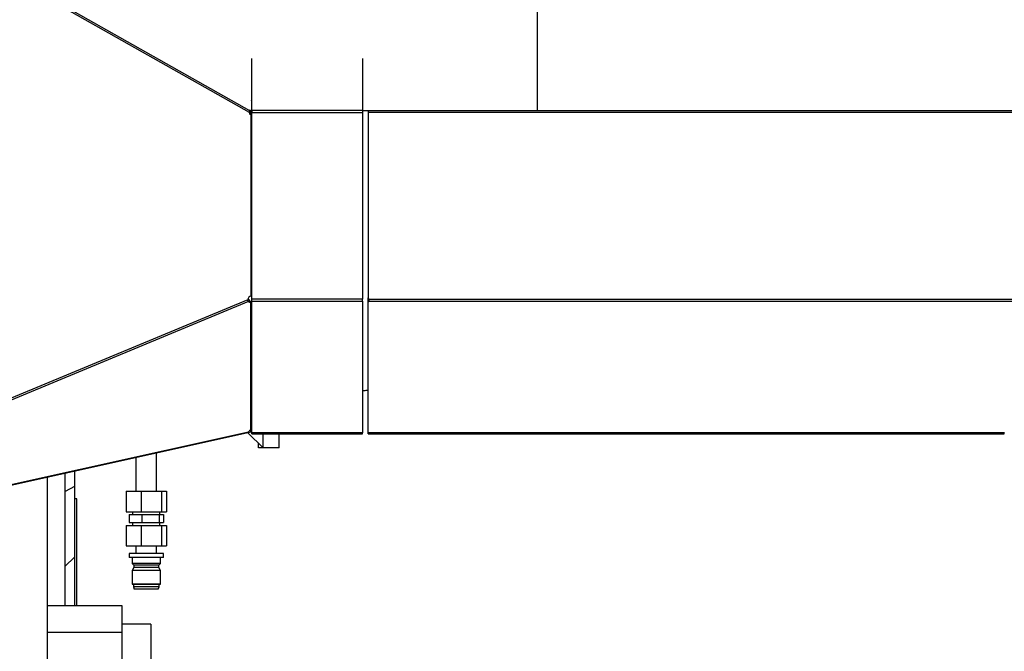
# Model space of a CAD drawing. Header units: inches. Extents: x 0 to 29700, y -16 to 21000.
# Tile 209 of 213: x 26975 to 27839, y 15717 to 16271. Entities that reach past the tile are written whole.
import ezdxf

# ---------------------------------------------------------------- set-up
doc = ezdxf.new("R2010")
doc.units = ezdxf.units.IN
doc.layers.add('1', color=7, linetype='Continuous', true_color=0xffffff)
doc.layers.add('254', color=7, linetype='Continuous', true_color=0xffffff)
doc.styles.add('latin_extended', font='simplex.shx')
doc.dimstyles.get("Standard").update_dxf_attribs({"dimtxt": 0.18, "dimasz": 0.18, "dimexe": 0.18, "dimexo": 0.0625, "dimgap": 0.09, "dimtad": 0, "dimtih": 1, "dimtoh": 1, "dimdec": 4, "dimzin": 0, "dimdsep": 46, "dimtxsty": 'Standard', "dimcen": 0.09, "dimadec": 0, "dimazin": 0, "dimtfac": 1, "dimtdec": 4, "dimtofl": 0, "dimtmove": 0, "dimatfit": 3, "dimfxl": 1, "dimtolj": 1, "dimtzin": 0, "dimarcsym": 0})

# ---------------------------------------------------------------- blocks, each defined once
blk = doc.blocks.new('_U6')
at = {"layer": '254', "color": 3, "linetype": 'Continuous', "lineweight": 13, "transparency": 16777216}
for p, q in [((27997.07, 16631.63), (27997.07, 12876.58)), ((18879.5, 15130.9), (18879.5, 12876.58)), ((19054.5, 12926.58), (27822.07, 12926.58))]:
    blk.add_line(p, q, dxfattribs=at)
at = {"layer": '254', "color": 3, "transparency": 16777216}
for points in [[(19054.5, 12955.75), (19054.5, 12897.41), (18879.5, 12926.58)], [(27822.07, 12897.41), (27822.07, 12955.75), (27997.07, 12926.58)]]:
    blk.add_solid(points, dxfattribs=at)
at = {"layer": 'Defpoints', "color": 0, "transparency": 16777216}
for p in [(27997.07, 16681.63), (18879.5, 15180.9), (27997.07, 12926.58)]:
    blk.add_point(p, dxfattribs=at)
at = {"layer": '254', "color": 2, "lineweight": 13, "transparency": 16777216, "insert": (23163.28, 13189.08), "char_height": 175, "attachment_point": 1, "style": 'latin_extended'}
blk.add_mtext('\\A1;9118', dxfattribs=at)
blk = doc.blocks.new('_U7')
at = {"layer": '254', "color": 3, "linetype": 'Continuous', "lineweight": 13, "transparency": 16777216}
for p, q in [((26755.5, 14905.9), (26755.5, 18076.94)), ((27522.57, 17483.33), (27522.57, 18076.94)), ((26930.5, 18026.94), (27347.57, 18026.94))]:
    blk.add_line(p, q, dxfattribs=at)
at = {"layer": '254', "color": 3, "transparency": 16777216}
for points in [[(26930.5, 18056.1), (26930.5, 17997.77), (26755.5, 18026.94)], [(27347.57, 17997.77), (27347.57, 18056.1), (27522.57, 18026.94)]]:
    blk.add_solid(points, dxfattribs=at)
at = {"layer": 'Defpoints', "color": 0, "transparency": 16777216}
for p in [(27522.57, 18026.94), (27522.57, 17433.33), (26755.5, 14855.9)]:
    blk.add_point(p, dxfattribs=at)
at = {"layer": '254', "color": 2, "lineweight": 13, "transparency": 16777216, "insert": (26914.03, 18289.44), "char_height": 175, "attachment_point": 1, "style": 'latin_extended'}
blk.add_mtext('\\A1;767', dxfattribs=at)

msp = doc.modelspace()

# ---------------------------------------------------------------- linework, layer by layer
at = {"layer": '1', "color": 2, "linetype": 'Continuous', "lineweight": 25}
for p, q in [((26582.025, 16528.09), (27177.071, 16191.612)), ((26581.296, 16526.731), (27176.725, 16190.037)), ((27429.565, 16191.388), (27429.565, 16374.869)), ((27178.997, 16191.476), (27178.997, 16237.244)), ((27275.997, 16237.244), (27275.997, 16191.476)), ((27178.244, 16201.068), (27178.994, 16200.531)), ((27177.071, 16191.612), (27177.071, 16188.832)), ((27177.829, 16191.67), (27178.247, 16191.476)), ((27178.247, 16191.476), (27178.247, 16188.372)), ((27178.997, 16191.476), (27178.997, 16189.707)), ((27275.997, 16191.476), (27178.997, 16191.476)), ((27275.997, 16191.476), (27275.997, 16189.708)), ((27280.998, 16191.388), (27276.001, 16191.388)), ((27280.997, 16191.476), (27951.237, 16191.476)), ((27280.997, 16191.476), (27280.997, 16189.707)), ((27177.862, 16188.372), (27178.332, 16188.372)), ((27178.332, 16188.372), (27178.332, 16028.674)), ((27178.997, 16026.094), (27178.997, 16189.708)), ((27178.997, 16189.708), (27275.997, 16189.708)), ((27275.997, 16189.708), (27275.997, 16026.094)), ((27951.237, 16189.708), (27280.997, 16189.708)), ((27280.997, 16189.708), (27280.997, 16027.271)), ((27280.997, 16023.493), (27280.997, 16027.271)), ((27175.681, 16025.531), (26581.573, 15778.7)), ((27176.033, 16023.983), (26585.815, 15778.768)), ((27176.033, 16023.983), (27175.036, 16025.263)), ((27178.272, 16023.478), (27175.821, 16026.625)), ((27178.272, 15911.427), (27178.272, 16023.478)), ((27178.997, 16024.326), (27178.997, 16026.094)), ((27275.997, 16026.094), (27178.997, 16026.094)), ((27178.997, 15908.633), (27178.997, 16024.326)), ((27178.997, 16024.326), (27275.997, 16024.326)), ((27275.997, 16024.326), (27275.997, 16026.094)), ((27275.997, 16024.326), (27275.997, 15908.633)), ((27280.997, 15909.465), (27280.997, 16023.493)), ((27281.877, 16024.326), (27281.877, 16026.094)), ((27281.877, 16026.094), (27951.762, 16026.094)), ((27281.877, 16024.326), (27951.762, 16024.326)), ((27175.6, 15908.759), (26581.548, 15777.077)), ((26585.815, 15778.768), (27176.265, 15909.651)), ((27175.6, 15908.759), (27175.443, 15909.469)), ((27178.39, 15909.377), (27175.6, 15908.759)), ((27175.674, 15908.775), (27188.991, 15895.458)), ((27178.39, 15909.377), (27177.97, 15911.274)), ((27178.997, 15907.901), (27178.997, 15908.634)), ((27275.997, 15908.633), (27178.997, 15908.633)), ((27178.997, 15907.901), (27275.997, 15907.901)), ((27188.991, 15895.458), (27188.991, 15907.902)), ((27202.991, 15895.458), (27202.991, 15907.903)), ((27275.997, 15907.901), (27275.997, 15908.634)), ((27280.997, 15907.901), (27280.997, 15909.466)), ((27280.997, 15907.901), (27281.877, 15907.901)), ((27281.877, 15907.901), (27281.877, 15908.634)), ((27839.157, 15908.633), (27281.877, 15908.633)), ((27281.877, 15907.901), (27838.864, 15907.901)), ((27838.864, 15907.901), (27838.864, 15908.634)), ((27184.991, 15895.458), (27184.991, 15899.458)), ((27095.499, 15857.539), (27095.499, 15891.002)), ((27202.991, 15895.458), (27184.991, 15895.458)), ((27077.499, 15887.012), (27077.499, 15857.539)), ((27015.499, 15756.902), (27015.499, 15873.266)), ((27023.499, 15875.044), (27023.499, 15861.757)), ((26999.499, 15869.72), (26999.499, 15583.16)), ((27023.499, 15861.757), (27015.498, 15857.427)), ((27023.499, 15861.757), (27023.499, 15799.632)), ((27068.731, 15857.539), (27082.001, 15857.539)), ((27068.731, 15857.539), (27068.731, 15839.539)), ((27082.001, 15857.539), (27099.769, 15857.539)), ((27082.001, 15857.539), (27082.001, 15839.539)), ((27099.769, 15857.539), (27104.266, 15857.539)), ((27099.769, 15857.539), (27099.769, 15839.539)), ((27104.266, 15857.539), (27104.266, 15839.539)), ((27023.719, 15850.929), (27023.498, 15850.929)), ((27023.498, 15848.929), (27023.719, 15848.929)), ((27025.719, 15850.929), (27023.719, 15850.929)), ((27023.719, 15756.901), (27023.719, 15850.929)), ((27025.719, 15756.9), (27025.719, 15850.929)), ((27068.731, 15839.539), (27082.001, 15839.539)), ((27071.508, 15837.039), (27082.704, 15837.039)), ((27071.508, 15837.039), (27071.508, 15830.039)), ((27074.499, 15839.539), (27074.499, 15837.039)), ((27082.001, 15839.539), (27099.769, 15839.539)), ((27082.704, 15837.039), (27097.695, 15837.039)), ((27082.704, 15837.039), (27082.704, 15830.039)), ((27097.695, 15837.039), (27101.49, 15837.039)), ((27097.695, 15837.039), (27097.695, 15830.039)), ((27098.499, 15837.039), (27098.499, 15839.539)), ((27099.769, 15839.539), (27104.266, 15839.539)), ((27101.49, 15837.039), (27101.49, 15830.039)), ((27071.508, 15830.039), (27082.704, 15830.039)), ((27074.499, 15830.039), (27074.499, 15827.539)), ((27082.704, 15830.039), (27097.695, 15830.039)), ((27097.695, 15830.039), (27101.49, 15830.039)), ((27098.499, 15827.539), (27098.499, 15830.039)), ((27068.731, 15827.539), (27082.001, 15827.539)), ((27068.731, 15827.539), (27068.731, 15809.539)), ((27082.001, 15827.539), (27099.769, 15827.539)), ((27082.001, 15827.539), (27082.001, 15809.539)), ((27099.769, 15827.539), (27104.266, 15827.539)), ((27099.769, 15827.539), (27099.769, 15809.539)), ((27104.266, 15827.539), (27104.266, 15809.539)), ((27068.731, 15809.539), (27082.001, 15809.539)), ((27071.499, 15802.739), (27071.499, 15799.239)), ((27086.499, 15802.739), (27071.499, 15802.739)), ((27077.499, 15809.539), (27077.499, 15802.739)), ((27082.001, 15809.539), (27099.769, 15809.539)), ((27101.499, 15802.739), (27086.499, 15802.739)), ((27095.499, 15802.739), (27095.499, 15809.539)), ((27099.769, 15809.539), (27104.266, 15809.539)), ((27101.499, 15799.239), (27101.499, 15802.739)), ((27023.499, 15799.632), (27015.499, 15791.632)), ((27086.499, 15799.239), (27071.499, 15799.239)), ((27073.999, 15799.239), (27073.999, 15794.239)), ((27073.999, 15794.239), (27075.499, 15792.739)), ((27086.499, 15794.239), (27073.999, 15794.239)), ((27101.499, 15799.239), (27086.499, 15799.239)), ((27098.999, 15794.239), (27086.499, 15794.239)), ((27097.499, 15792.739), (27098.999, 15794.239)), ((27098.999, 15794.239), (27098.999, 15799.239)), ((27075.499, 15790.739), (27073.999, 15787.939)), ((27073.999, 15787.939), (27073.999, 15776.039)), ((27086.499, 15787.939), (27073.999, 15787.939)), ((27075.499, 15792.739), (27075.499, 15790.739)), ((27086.499, 15792.739), (27075.499, 15792.739)), ((27086.499, 15790.739), (27075.499, 15790.739)), ((27097.499, 15792.739), (27086.499, 15792.739)), ((27097.499, 15790.739), (27086.499, 15790.739)), ((27098.999, 15787.939), (27086.499, 15787.939)), ((27097.499, 15790.739), (27097.499, 15792.739)), ((27098.999, 15787.939), (27097.499, 15790.739)), ((27098.999, 15776.039), (27098.999, 15787.939)), ((27073.999, 15776.039), (27075.199, 15775.539)), ((27086.499, 15776.039), (27073.999, 15776.039)), ((27075.199, 15775.539), (27075.199, 15773.539)), ((27086.499, 15775.539), (27075.199, 15775.539)), ((27075.199, 15773.539), (27075.999, 15771.539)), ((27086.499, 15773.539), (27075.199, 15773.539)), ((27086.499, 15771.539), (27075.999, 15771.539)), ((27098.999, 15776.039), (27086.499, 15776.039)), ((27097.799, 15775.539), (27086.499, 15775.539)), ((27097.799, 15773.539), (27086.499, 15773.539)), ((27096.999, 15771.539), (27086.499, 15771.539)), ((27096.999, 15771.539), (27097.799, 15773.539)), ((27097.799, 15775.539), (27098.999, 15776.039)), ((27097.799, 15773.539), (27097.799, 15775.539)), ((27065.499, 15756.9), (26999.499, 15756.9)), ((27065.499, 15733.568), (27065.499, 15756.9)), ((27065.499, 15733.568), (26999.499, 15733.568)), ((27090.499, 15740.906), (27065.499, 15740.906)), ((27090.499, 15740.906), (27065.499, 15740.906)), ((27065.499, 15580.107), (27065.499, 15733.568)), ((27090.499, 15740.906), (27090.499, 15536.031)), ((27090.499, 15740.906), (27090.499, 15536.031))]:
    msp.add_line(p, q, dxfattribs=at)
at = {"layer": '1', "color": 110, "linetype": 'Continuous', "lineweight": 13}
msp.add_line((27177.829, 16191.67), (27177.829, 16188.373), dxfattribs=at)
at = {"layer": '1', "color": 2, "linetype": 'Continuous', "lineweight": 25}
msp.add_arc((27279.947, 16025.569), 2, 15.218437, 58.331796, dxfattribs=at)
for centre, major_axis, ratio, start_param, end_param in [((27177.829, 16190.963), (0.733, -0.681), 0.5910371, 2.072836, 3.2094173), ((27177.637, 16190.28), (0, 1), 0.9398849, 1.8168159, 2.3170374), ((27177.862, 16189.372), (0, 1), 0.9398849, 1.3394334, 3.1415927), ((27178.497, 16025.679), (0, 3), 0.9398849, 0.0587127, 1.6202967), ((27178.497, 16025.679), (-2.367, -1.843), 0.6193968, 6.1887872, 7.3187065), ((27279.947, 16024.697), (2, 0), 0.7071068, 5.2651034, 6.0175735), ((27178.497, 15909.401), (-2.367, -1.843), 0.6193968, 4.3487513, 5.2779066), ((27279.947, 15908.262), (2, 0), 0.7071068, 0.2656118, 1.0180819)]:
    msp.add_ellipse(centre, major_axis=major_axis, ratio=ratio, start_param=start_param, end_param=end_param, dxfattribs=at)
msp.add_open_spline([(27275.991, 15945.861), (27276.483, 15945.897), (27278.15, 15946.019), (27279.816, 15946.14), (27280.99, 15946.226)], degree=3, knots=[0, 0, 0, 0, 0.2954357, 1, 1, 1, 1], dxfattribs=at)
msp.add_open_spline([(27178.273, 15938.291), (27178.517, 15938.311), (27178.761, 15938.331), (27179.004, 15938.35)], degree=3, dxfattribs=at)

# ---------------------------------------------------------------- dimensions: what is measured, and where the dimension line sits
at = {"layer": '254', "color": 2, "linetype": 'Continuous', "lineweight": 13}
for base, p1, p2, picture, middle in [((27522.566, 18026.936), (26755.499, 14855.9), (27522.566, 17433.332), '_U7', (27139.032, 18026.936)), ((27997.065, 12926.581), (18879.499, 15180.9), (27997.065, 16681.628), '_U6', (23438.282, 12926.581))]:
    dim = msp.add_linear_dim(base=base, p1=p1, p2=p2, dimstyle='Standard', override={"dimscale": 50, "dimtxt": 3.5, "dimasz": 3.5, "dimexe": 1, "dimexo": 1, "dimgap": 1.75, "dimtad": 1, "dimtih": 1, "dimtoh": 0, "dimdec": 0, "dimlfac": 1, "dimzin": 8, "dimdsep": 46, "dimlunit": 2, "dimtxsty": 'latin_extended', "dimsah": 1, "dimse1": 0, "dimse2": 0, "dimsd1": 0, "dimsd2": 0, "dimclrd": 3, "dimclre": 3, "dimclrt": 2, "dimtol": 0, "dimtm": -0.1, "dimtfac": 0.714286, "dimtdec": 3, "dimtofl": 1, "dimtmove": 0, "dimtzin": 8, "dimlwd": 13, "dimlwe": 13}, dxfattribs=at)
    dim.commit()
    dim.dimension.update_dxf_attribs({"geometry": picture, "text_midpoint": middle, "dimtype": 160})

doc.saveas('drawing.dxf')
